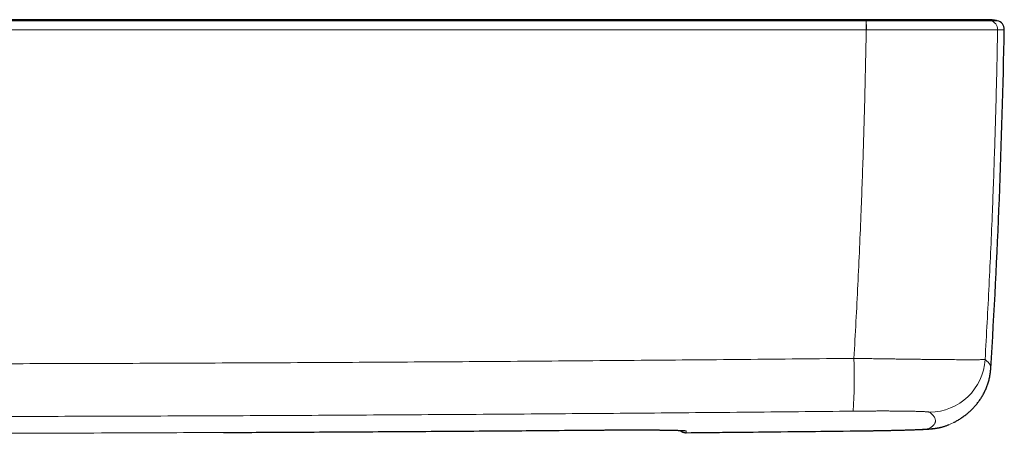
# Model space of a CAD drawing. Header units: millimetres. Extents: x 8 to 976, y 12 to 975.
# Tile 9 of 256: x 424 to 512, y 307 to 344. Entities that reach past the tile are written whole.
import ezdxf

# ---------------------------------------------------------------- set-up
doc = ezdxf.new("R2010")
doc.units = ezdxf.units.MM

msp = doc.modelspace()

# ---------------------------------------------------------------- linework, layer by layer
at = {"color": 252, "linetype": 'Continuous', "lineweight": 0}
for p, q in [((499.59, 342.98), (499.579, 342.98)), ((511.281, 342.98), (511.28, 342.98)), ((475.687, 307.361), (475.687, 307.361)), ((483.537, 307.127), (483.537, 307.127)), ((483.537, 307.127), (483.537, 307.127)), ((498.296, 307.28), (498.298, 307.28))]:
    msp.add_line(p, q, dxfattribs=at)
at = {"color": 7, "linetype": 'Continuous', "lineweight": 30}
for p, q in [((507.378, 308.041), (507.405, 308.055)), ((442.323, 307.146), (443.685, 307.151))]:
    msp.add_line(p, q, dxfattribs=at)
at = {"color": 252, "linetype": 'Continuous', "lineweight": 0}
for centre, radius, start, end in [((486.63, 343.131), 12.951, 359.32971, 2.852), ((487.088, 343.129), 12.503, 359.3175, 2.96609), ((510.48, 342.994), 0.8, 358.93804, 77.52947), ((510.481, 342.994), 0.8, 358.94007, 77.53009), ((447.154, 312.102), 51.357, 356.58608, 1.82919), ((505.172, 313.947), 5.003, 270.7249, 356.50059), ((505.073, 312.469), 4.993, 270.62529, 297.50502), ((483.529, 307.927), 0.8, 228.60437, 270.52866), ((483.529, 307.927), 0.8, 228.58263, 270.52755), ((483.535, 308.084), 0.801, 254.63351, 270.51615)]:
    msp.add_arc(centre, radius, start, end, dxfattribs=at)
at = {"color": 7, "linetype": 'Continuous', "lineweight": 30}
for centre, radius, start, end in [((-188.006, 355.794), 700, 356.482948, 358.951058), ((511.076, 342.994), 0.8, 358.95113, 77.5865)]:
    msp.add_arc(centre, radius, start, end, dxfattribs=at)
for points, knots in [([(499.553, 343.87), (499.055, 343.87), (498.066, 343.87), (496.594, 343.87), (495.146, 343.87), (493.721, 343.87), (492.32, 343.87), (490.943, 343.87), (489.589, 343.87), (488.238, 343.87), (486.89, 343.87), (485.547, 343.87), (484.23, 343.87), (482.939, 343.87), (481.674, 343.87), (480.434, 343.87), (479.22, 343.87), (478.032, 343.87), (476.87, 343.87), (475.734, 343.87), (474.623, 343.87), (473.558, 343.87), (472.538, 343.87), (471.562, 343.87), (470.609, 343.87), (469.679, 343.87), (468.754, 343.87), (467.835, 343.87), (466.924, 343.87), (466.038, 343.87), (465.178, 343.87), (464.345, 343.87), (463.551, 343.87), (462.797, 343.87), (462.082, 343.87), (461.389, 343.87), (460.72, 343.87), (460.108, 343.87), (459.55, 343.87), (459.045, 343.87), (458.555, 343.87), (458.082, 343.87), (457.621, 343.87), (457.134, 343.87), (456.607, 343.87), (456.032, 343.87), (455.434, 343.87), (454.808, 343.87), (454.152, 343.87), (453.466, 343.87), (452.757, 343.87), (452.024, 343.87), (451.268, 343.87), (450.488, 343.87), (449.684, 343.87), (448.843, 343.87), (447.964, 343.87), (447.046, 343.87), (446.102, 343.87), (445.132, 343.87), (444.136, 343.87), (443.114, 343.87), (442.067, 343.87), (440.993, 343.87), (439.893, 343.87), (438.768, 343.87), (437.616, 343.87), (436.462, 343.87), (435.306, 343.87), (434.149, 343.87), (432.969, 343.87), (431.766, 343.87), (430.515, 343.87), (429.214, 343.87), (427.862, 343.87), (426.485, 343.87), (425.081, 343.87), (423.652, 343.87), (422.225, 343.87), (420.802, 343.87), (419.383, 343.87), (417.941, 343.87), (416.476, 343.87), (414.988, 343.87), (413.477, 343.87), (411.943, 343.87), (410.385, 343.87), (408.805, 343.87), (407.211, 343.87), (405.605, 343.87), (403.985, 343.87), (402.344, 343.87), (401.242, 343.87), (400.687, 343.87)], [0, 0, 0, 0, 0.015126, 0.030015, 0.044665, 0.059077, 0.073251, 0.087187, 0.100885, 0.114345, 0.128191, 0.141776, 0.155099, 0.168161, 0.180962, 0.193501, 0.205779, 0.217797, 0.229552, 0.241047, 0.252281, 0.263253, 0.273359, 0.283233, 0.292875, 0.302284, 0.311462, 0.320942, 0.33016, 0.339118, 0.347814, 0.356249, 0.364423, 0.371891, 0.379126, 0.38613, 0.392901, 0.39944, 0.404711, 0.409822, 0.414771, 0.419559, 0.424186, 0.42876, 0.434353, 0.440171, 0.446213, 0.45248, 0.459176, 0.466111, 0.473285, 0.480697, 0.488349, 0.496239, 0.504369, 0.512737, 0.52176, 0.531046, 0.540593, 0.550403, 0.560475, 0.57081, 0.581406, 0.592265, 0.603387, 0.61477, 0.626416, 0.638324, 0.649791, 0.661492, 0.673426, 0.685593, 0.697994, 0.7114, 0.725069, 0.739001, 0.753194, 0.76765, 0.782368, 0.796485, 0.810836, 0.82542, 0.840236, 0.855287, 0.87057, 0.886086, 0.901836, 0.917819, 0.934035, 0.950189, 0.966568, 0.983171, 1, 1, 1, 1]), ([(509.792, 343.87), (509.785, 343.87), (509.771, 343.87), (509.727, 343.87), (509.666, 343.87), (509.587, 343.87), (509.489, 343.87), (509.374, 343.87), (509.24, 343.87), (509.087, 343.87), (508.916, 343.87), (508.729, 343.87), (508.526, 343.87), (508.307, 343.87), (508.068, 343.87), (507.815, 343.87), (507.552, 343.87), (507.279, 343.87), (506.99, 343.87), (506.682, 343.87), (506.36, 343.87), (506.025, 343.87), (505.679, 343.87), (505.318, 343.87), (504.949, 343.87), (504.575, 343.87), (504.199, 343.87), (503.811, 343.87), (503.407, 343.87), (502.994, 343.87), (502.575, 343.87), (502.153, 343.87), (501.721, 343.87), (501.315, 343.87), (500.94, 343.87), (500.599, 343.87), (500.257, 343.87), (499.908, 343.87), (499.673, 343.87), (499.553, 343.87)], [0, 0, 0, 0, 0.028898, 0.057235, 0.085161, 0.112827, 0.140383, 0.167489, 0.19478, 0.222397, 0.250479, 0.278871, 0.306644, 0.33432, 0.362417, 0.391081, 0.418428, 0.445316, 0.472368, 0.500199, 0.52865, 0.55646, 0.584138, 0.612199, 0.640789, 0.668098, 0.694993, 0.722094, 0.750021, 0.778532, 0.806311, 0.833914, 0.861901, 0.890459, 0.912364, 0.933952, 0.955541, 0.977451, 1, 1, 1, 1]), ([(510.179, 343.87), (510.179, 343.87), (510.177, 343.87), (510.172, 343.87), (510.165, 343.87), (510.158, 343.87), (510.15, 343.87), (510.141, 343.87), (510.132, 343.87), (510.122, 343.87), (510.111, 343.87), (510.099, 343.87), (510.087, 343.87), (510.074, 343.87), (510.06, 343.87), (510.045, 343.87), (510.029, 343.87), (510.012, 343.87), (509.995, 343.87), (509.976, 343.87), (509.956, 343.87), (509.935, 343.87), (509.913, 343.87), (509.888, 343.87), (509.861, 343.87), (509.832, 343.87), (509.802, 343.87), (509.781, 343.87), (509.77, 343.87)], [0, 0, 0, 0, 0.000158, 0.02182, 0.04492, 0.069007, 0.094481, 0.121341, 0.149588, 0.179841, 0.211538, 0.244678, 0.279263, 0.315292, 0.352764, 0.391681, 0.432042, 0.473847, 0.517096, 0.56179, 0.607927, 0.655509, 0.704535, 0.760133, 0.817478, 0.87657, 0.937411, 1, 1, 1, 1]), ([(510.372, 343.869), (510.372, 343.869), (510.372, 343.869), (510.371, 343.869), (510.369, 343.869), (510.367, 343.869), (510.364, 343.869), (510.36, 343.869), (510.355, 343.869), (510.351, 343.87), (510.345, 343.87), (510.339, 343.87), (510.333, 343.87), (510.326, 343.87), (510.32, 343.87), (510.312, 343.87), (510.305, 343.87), (510.298, 343.87), (510.29, 343.87), (510.282, 343.87), (510.274, 343.87), (510.267, 343.87), (510.259, 343.87), (510.251, 343.87), (510.243, 343.87), (510.234, 343.87), (510.226, 343.87), (510.218, 343.87), (510.211, 343.87), (510.204, 343.87), (510.198, 343.87), (510.191, 343.87), (510.185, 343.87), (510.178, 343.87), (510.171, 343.87), (510.163, 343.87), (510.154, 343.87), (510.145, 343.87), (510.135, 343.87), (510.125, 343.87), (510.113, 343.87), (510.101, 343.87), (510.089, 343.87), (510.075, 343.87), (510.06, 343.87), (510.045, 343.87), (510.029, 343.87), (510.011, 343.87), (509.993, 343.87), (509.974, 343.87), (509.953, 343.87), (509.931, 343.87), (509.907, 343.87), (509.88, 343.87), (509.852, 343.87), (509.822, 343.87), (509.802, 343.87), (509.791, 343.87)], [0, 0, 0, 0, 0.017781, 0.045219, 0.072022, 0.098189, 0.12327, 0.147738, 0.171594, 0.194836, 0.21792, 0.240366, 0.262174, 0.283344, 0.303875, 0.323768, 0.343023, 0.361639, 0.379617, 0.396957, 0.413658, 0.429722, 0.445146, 0.459932, 0.47546, 0.490215, 0.504198, 0.517408, 0.529846, 0.54046, 0.550439, 0.559797, 0.569334, 0.579505, 0.59011, 0.601325, 0.613151, 0.625587, 0.638906, 0.652862, 0.667452, 0.682679, 0.698542, 0.71504, 0.732174, 0.749944, 0.768349, 0.787391, 0.807068, 0.827381, 0.84833, 0.869915, 0.894393, 0.91964, 0.945657, 0.972444, 1, 1, 1, 1]), ([(510.372, 343.869), (510.372, 343.869), (510.371, 343.869), (510.369, 343.869), (510.366, 343.869), (510.362, 343.87), (510.358, 343.87), (510.353, 343.87), (510.347, 343.87), (510.341, 343.87), (510.335, 343.87), (510.328, 343.87), (510.321, 343.87), (510.313, 343.87), (510.306, 343.87), (510.298, 343.87), (510.29, 343.87), (510.282, 343.87), (510.274, 343.87), (510.269, 343.87), (510.267, 343.87)], [0, 0, 0, 0, 0.037986, 0.10849, 0.177323, 0.243299, 0.307662, 0.370413, 0.431552, 0.492276, 0.55132, 0.608686, 0.664372, 0.71838, 0.770708, 0.821358, 0.870328, 0.917619, 0.963231, 1, 1, 1, 1]), ([(511.248, 343.775), (511.194, 343.787), (511.089, 343.809), (510.941, 343.832), (510.815, 343.847), (510.714, 343.856), (510.651, 343.861), (510.618, 343.863), (510.609, 343.863), (510.597, 343.864), (510.583, 343.865), (510.56, 343.866), (510.532, 343.867), (510.497, 343.868), (510.459, 343.869), (510.416, 343.869), (510.388, 343.869), (510.373, 343.869)], [0, 0, 0, 0, 0.129047, 0.246497, 0.343742, 0.420803, 0.478008, 0.489422, 0.495767, 0.503313, 0.522665, 0.548317, 0.603212, 0.675641, 0.765842, 0.873938, 1, 1, 1, 1]), ([(507.405, 308.055), (507.432, 308.07), (507.504, 308.107), (507.621, 308.173), (507.759, 308.253), (507.898, 308.339), (508.037, 308.429), (508.173, 308.522), (508.306, 308.617), (508.435, 308.715), (508.561, 308.815), (508.684, 308.918), (508.804, 309.024), (508.922, 309.134), (509.037, 309.246), (509.149, 309.363), (509.259, 309.483), (509.365, 309.606), (509.47, 309.733), (509.571, 309.865), (509.669, 310), (509.764, 310.139), (509.856, 310.282), (509.944, 310.43), (510.028, 310.581), (510.109, 310.737), (510.185, 310.896), (510.257, 311.06), (510.324, 311.227), (510.386, 311.397), (510.443, 311.571), (510.494, 311.748), (510.54, 311.928), (510.579, 312.11), (510.613, 312.294), (510.641, 312.479), (510.661, 312.665), (510.673, 312.79), (510.675, 312.852), (510.675, 312.852)], [0, 0, 0, 0, 0.024534, 0.065198, 0.103972, 0.145067, 0.184369, 0.221807, 0.257638, 0.292027, 0.325116, 0.35703, 0.387882, 0.417769, 0.446782, 0.475003, 0.502506, 0.529357, 0.555622, 0.581356, 0.606614, 0.631446, 0.655898, 0.680014, 0.703833, 0.727395, 0.750732, 0.773878, 0.796862, 0.819711, 0.842448, 0.865095, 0.88767, 0.910191, 0.93267, 0.955119, 0.97755, 0.999971, 1, 1, 1, 1]), ([(498.298, 307.28), (498.33, 307.28), (498.433, 307.281), (498.608, 307.283), (498.822, 307.286), (499.036, 307.289), (499.25, 307.292), (499.462, 307.295), (499.672, 307.298), (499.88, 307.301), (500.087, 307.304), (500.292, 307.307), (500.496, 307.311), (500.699, 307.314), (500.9, 307.318), (501.099, 307.322), (501.294, 307.326), (501.486, 307.329), (501.674, 307.333), (501.86, 307.337), (502.042, 307.342), (502.222, 307.346), (502.4, 307.35), (502.573, 307.354), (502.744, 307.359), (502.91, 307.363), (503.072, 307.368), (503.23, 307.372), (503.383, 307.377), (503.533, 307.381), (503.679, 307.386), (503.821, 307.391), (503.959, 307.396), (504.093, 307.401), (504.223, 307.406), (504.349, 307.411), (504.472, 307.416), (504.592, 307.422), (504.711, 307.428), (504.829, 307.434), (504.95, 307.441), (505.08, 307.449), (505.201, 307.458), (505.309, 307.467), (505.394, 307.475), (505.468, 307.482), (505.535, 307.489), (505.599, 307.497), (505.662, 307.505), (505.724, 307.514), (505.787, 307.523), (505.852, 307.534), (505.919, 307.545), (505.989, 307.558), (506.063, 307.573), (506.141, 307.59), (506.225, 307.609), (506.315, 307.632), (506.411, 307.658), (506.515, 307.688), (506.627, 307.724), (506.746, 307.765), (506.856, 307.805), (506.925, 307.833), (506.952, 307.844)], [0, 0, 0, 0, 0.008144, 0.026623, 0.045135, 0.063661, 0.08218, 0.100669, 0.11911, 0.137504, 0.155844, 0.174239, 0.192738, 0.211308, 0.229915, 0.248523, 0.26709, 0.285583, 0.303989, 0.322378, 0.340874, 0.359464, 0.37813, 0.396849, 0.415604, 0.434374, 0.453143, 0.471888, 0.490511, 0.509482, 0.528501, 0.547595, 0.566794, 0.586137, 0.605667, 0.625438, 0.64546, 0.665795, 0.686956, 0.708835, 0.731904, 0.75712, 0.787137, 0.806688, 0.822941, 0.835958, 0.847328, 0.857481, 0.86675, 0.875381, 0.883569, 0.891476, 0.899243, 0.906987, 0.914795, 0.922787, 0.931076, 0.939773, 0.948982, 0.958793, 0.969274, 0.980458, 0.992328, 1, 1, 1, 1]), ([(443.692, 307.152), (445.769, 307.162), (450.377, 307.184), (457.517, 307.227), (465.11, 307.278), (471.167, 307.323), (474.692, 307.353), (475.687, 307.362)], [0, 0, 0, 0, 0.194773, 0.432104, 0.669434, 0.906764, 1, 1, 1, 1]), ([(475.687, 307.361), (475.721, 307.361), (475.831, 307.362), (476.011, 307.364), (476.231, 307.365), (476.45, 307.367), (476.673, 307.368), (476.894, 307.369), (477.114, 307.371), (477.334, 307.372), (477.551, 307.372), (477.768, 307.373), (477.982, 307.374), (478.194, 307.374), (478.405, 307.375), (478.613, 307.375), (478.819, 307.375), (479.023, 307.375), (479.224, 307.375), (479.422, 307.375), (479.618, 307.374), (479.81, 307.374), (479.998, 307.373), (480.183, 307.373), (480.364, 307.372), (480.541, 307.371), (480.713, 307.37), (480.882, 307.368), (481.047, 307.367), (481.207, 307.365), (481.362, 307.364), (481.513, 307.362), (481.659, 307.36), (481.8, 307.358), (481.936, 307.356), (482.068, 307.354), (482.194, 307.352), (482.314, 307.349), (482.429, 307.347), (482.537, 307.344), (482.638, 307.342), (482.734, 307.339), (482.824, 307.336), (482.908, 307.333), (482.986, 307.33), (483.058, 307.327), (483.123, 307.324), (483.18, 307.321), (483.231, 307.318), (483.274, 307.315), (483.308, 307.313), (483.334, 307.311), (483.351, 307.309), (483.361, 307.308), (483.365, 307.307), (483.365, 307.307), (483.364, 307.307)], [0, 0, 0, 0, 0.009083, 0.028965, 0.047697, 0.067451, 0.087169, 0.106877, 0.126595, 0.14632, 0.166032, 0.185731, 0.205416, 0.225095, 0.244775, 0.264463, 0.284165, 0.303889, 0.32364, 0.343429, 0.363174, 0.382882, 0.402674, 0.422457, 0.442122, 0.461682, 0.48137, 0.501032, 0.520691, 0.540368, 0.560083, 0.579643, 0.599267, 0.618958, 0.638687, 0.658423, 0.678128, 0.697767, 0.71731, 0.736722, 0.755977, 0.775169, 0.794431, 0.813733, 0.833015, 0.852211, 0.87125, 0.890046, 0.908491, 0.926453, 0.943761, 0.96021, 0.973975, 0.986545, 0.99782, 1, 1, 1, 1]), ([(482.997, 307.33), (483.005, 307.322), (483.03, 307.3), (483.075, 307.266), (483.132, 307.231), (483.192, 307.2), (483.255, 307.174), (483.321, 307.153), (483.392, 307.137), (483.465, 307.127), (483.513, 307.127), (483.537, 307.126)], [0, 0, 0, 0, 0.057021, 0.170455, 0.284301, 0.398493, 0.512913, 0.62754, 0.754397, 0.879316, 1, 1, 1, 1]), ([(483.537, 307.126), (485.121, 307.142), (488.348, 307.173), (493.217, 307.224), (496.553, 307.26), (498.246, 307.279), (498.298, 307.28)], [0, 0, 0, 0, 0.321988, 0.655771, 0.989506, 1, 1, 1, 1])]:
    msp.add_open_spline(points, degree=3, knots=knots, dxfattribs=at)
at = {"color": 252, "linetype": 'Continuous', "lineweight": 0}
for points, knots in [([(499.574, 343.776), (499.572, 343.796), (499.566, 343.838), (499.559, 343.868), (499.554, 343.868), (499.552, 343.867)], [0, 0, 0, 0, 0.347786, 0.697509, 1, 1, 1, 1]), ([(510.653, 343.776), (510.546, 343.796), (510.331, 343.838), (510.042, 343.867), (509.862, 343.866), (509.791, 343.866)], [0, 0, 0, 0, 0.377648, 0.757402, 1, 1, 1, 1]), ([(400.687, 343.776), (403.595, 343.776), (409.411, 343.776), (418.072, 343.776), (426.669, 343.776), (435.202, 343.776), (443.024, 343.776), (450.134, 343.776), (456.534, 343.776), (462.933, 343.776), (469.332, 343.776), (476.247, 343.776), (483.676, 343.776), (491.62, 343.776), (496.916, 343.776), (499.564, 343.776)], [0, 0, 0, 0, 0.088223, 0.176447, 0.262741, 0.349035, 0.43533, 0.50005, 0.564771, 0.629492, 0.694213, 0.758933, 0.839289, 0.919644, 1, 1, 1, 1]), ([(499.579, 342.98), (496.931, 342.98), (491.634, 342.98), (483.689, 342.98), (476.258, 342.98), (469.343, 342.98), (462.943, 342.98), (456.542, 342.98), (450.142, 342.98), (443.03, 342.98), (435.207, 342.98), (426.673, 342.98), (418.074, 342.98), (409.412, 342.98), (403.596, 342.98), (400.687, 342.98)], [0, 0, 0, 0, 0.080356, 0.160711, 0.241067, 0.305787, 0.370508, 0.435229, 0.49995, 0.56467, 0.650965, 0.737259, 0.823553, 0.911777, 1, 1, 1, 1]), ([(498.485, 313.741), (498.547, 314.833), (498.669, 317.017), (498.835, 320.295), (498.986, 323.575), (499.115, 326.658), (499.223, 329.542), (499.315, 332.228), (499.396, 334.915), (499.467, 337.602), (499.53, 340.291), (499.563, 342.083), (499.579, 342.98)], [0, 0, 0, 0, 0.112232, 0.224466, 0.336717, 0.448968, 0.540796, 0.632623, 0.72445, 0.8163, 0.908151, 1, 1, 1, 1]), ([(499.564, 343.776), (499.568, 343.776), (499.571, 343.776), (499.574, 343.776), (499.574, 343.776)], [0, 0, 0, 0, 0.993954, 1, 1, 1, 1]), ([(499.574, 343.776), (499.574, 343.776), (499.762, 343.776), (500.137, 343.776), (500.699, 343.776), (501.257, 343.776), (501.81, 343.776), (502.327, 343.776), (502.808, 343.776), (503.253, 343.776), (503.693, 343.776), (504.128, 343.776), (504.559, 343.777), (504.985, 343.777), (505.4, 343.776), (505.804, 343.777), (506.195, 343.777), (506.572, 343.777), (506.937, 343.777), (507.302, 343.777), (507.665, 343.777), (508.022, 343.777), (508.36, 343.777), (508.678, 343.777), (508.974, 343.777), (509.236, 343.777), (509.466, 343.776), (509.669, 343.776), (509.853, 343.776), (510.021, 343.776), (510.171, 343.776), (510.303, 343.776), (510.414, 343.776), (510.506, 343.776), (510.578, 343.776), (510.625, 343.776), (510.653, 343.776), (510.653, 343.776), (510.653, 343.776)], [0, 0, 0, 0, 0.000003, 0.032791, 0.065638, 0.098506, 0.131354, 0.164142, 0.191621, 0.219125, 0.246629, 0.274109, 0.302385, 0.330687, 0.358989, 0.387266, 0.415388, 0.443536, 0.471684, 0.499806, 0.531357, 0.56298, 0.59464, 0.626299, 0.657922, 0.689473, 0.716981, 0.744513, 0.772045, 0.799554, 0.82786, 0.856193, 0.884525, 0.912831, 0.941881, 0.970946, 0.999997, 1, 1, 1, 1]), ([(511.28, 342.98), (511.272, 342.979), (511.255, 342.979), (511.2, 342.979), (511.126, 342.979), (511.031, 342.978), (510.917, 342.978), (510.784, 342.978), (510.629, 342.977), (510.453, 342.977), (510.254, 342.976), (510.035, 342.976), (509.788, 342.976), (509.509, 342.976), (509.197, 342.976), (508.861, 342.975), (508.505, 342.975), (508.127, 342.975), (507.745, 342.975), (507.36, 342.975), (506.975, 342.975), (506.576, 342.975), (506.168, 342.975), (505.75, 342.976), (505.325, 342.976), (504.889, 342.976), (504.439, 342.976), (503.976, 342.976), (503.5, 342.977), (503.016, 342.977), (502.531, 342.977), (502.045, 342.978), (501.56, 342.978), (501.071, 342.978), (500.579, 342.979), (500.085, 342.979), (499.755, 342.979), (499.59, 342.98)], [0, 0, 0, 0, 0.029054, 0.058122, 0.087176, 0.114682, 0.142212, 0.169742, 0.197249, 0.225553, 0.253884, 0.282214, 0.310519, 0.342071, 0.373694, 0.405354, 0.437014, 0.468637, 0.500189, 0.528311, 0.556458, 0.584606, 0.612728, 0.640208, 0.667712, 0.695216, 0.722695, 0.750972, 0.779274, 0.807576, 0.835852, 0.863172, 0.890537, 0.917926, 0.945315, 0.972681, 1, 1, 1, 1]), ([(511.281, 342.98), (511.264, 342.084), (511.23, 340.291), (511.167, 337.604), (511.094, 334.916), (511.012, 332.229), (510.919, 329.543), (510.809, 326.65), (510.678, 323.551), (510.523, 320.246), (510.353, 316.943), (510.228, 314.742), (510.165, 313.641)], [0, 0, 0, 0, 0.0915132, 0.1830278, 0.2745414, 0.3660787, 0.457616, 0.5491526, 0.6618543, 0.7745574, 0.8872788, 1, 1, 1, 1]), ([(510.653, 343.776), (510.653, 343.776), (510.653, 343.776), (510.653, 343.776), (510.653, 343.776)], [0, 0, 0, 0, 0.005944, 1, 1, 1, 1]), ([(510.653, 343.776), (510.685, 343.776), (510.764, 343.776), (510.875, 343.776), (510.984, 343.776), (511.073, 343.776), (511.145, 343.776), (511.198, 343.776), (511.23, 343.776), (511.246, 343.776), (511.248, 343.776), (511.248, 343.776)], [0, 0, 0, 0, 0.081348, 0.205002, 0.328657, 0.452311, 0.575985, 0.69966, 0.823335, 0.916073, 1, 1, 1, 1]), ([(511.876, 342.98), (511.875, 342.98), (511.874, 342.98), (511.857, 342.98), (511.821, 342.98), (511.759, 342.98), (511.674, 342.98), (511.566, 342.98), (511.438, 342.98), (511.333, 342.98), (511.281, 342.98)], [0, 0, 0, 0, 0.083929, 0.176668, 0.313876, 0.451085, 0.588293, 0.725528, 0.862764, 1, 1, 1, 1]), ([(302.889, 313.741), (306.147, 313.708), (312.663, 313.643), (322.437, 313.558), (332.213, 313.482), (341.988, 313.417), (351.764, 313.361), (361.54, 313.316), (371.317, 313.281), (381.094, 313.256), (390.871, 313.24), (400.647, 313.235), (410.424, 313.24), (420.201, 313.255), (429.978, 313.28), (439.755, 313.316), (449.536, 313.361), (459.323, 313.416), (469.114, 313.482), (478.905, 313.558), (488.696, 313.643), (495.222, 313.708), (498.485, 313.741)], [0, 0, 0, 0, 0.04998, 0.099959, 0.149939, 0.199919, 0.249899, 0.299878, 0.349858, 0.399838, 0.449818, 0.499798, 0.549777, 0.599757, 0.649737, 0.699717, 0.749696, 0.799757, 0.849818, 0.899879, 0.949939, 1, 1, 1, 1]), ([(498.485, 313.741), (498.65, 313.738), (498.981, 313.732), (499.475, 313.724), (499.967, 313.716), (500.455, 313.708), (500.94, 313.701), (501.42, 313.694), (501.895, 313.687), (502.368, 313.68), (502.837, 313.673), (503.303, 313.667), (503.76, 313.661), (504.203, 313.656), (504.631, 313.651), (505.045, 313.646), (505.446, 313.642), (505.839, 313.638), (506.222, 313.634), (506.595, 313.631), (506.951, 313.628), (507.289, 313.625), (507.608, 313.623), (507.908, 313.621), (508.192, 313.62), (508.46, 313.619), (508.713, 313.619), (508.949, 313.619), (509.165, 313.619), (509.359, 313.62), (509.531, 313.621), (509.682, 313.623), (509.814, 313.625), (509.926, 313.627), (510.018, 313.63), (510.09, 313.633), (510.141, 313.637), (510.157, 313.64), (510.165, 313.641)], [0, 0, 0, 0, 0.02734, 0.054704, 0.082067, 0.109408, 0.136746, 0.164108, 0.19147, 0.218809, 0.246933, 0.275084, 0.303234, 0.331358, 0.358763, 0.386191, 0.41362, 0.441025, 0.469223, 0.497447, 0.52567, 0.553868, 0.581357, 0.60887, 0.636383, 0.663872, 0.69216, 0.720475, 0.748789, 0.777078, 0.804534, 0.832013, 0.859493, 0.886949, 0.915199, 0.943475, 0.97175, 1, 1, 1, 1]), ([(510.165, 313.641), (510.211, 313.604), (510.302, 313.528), (510.414, 313.418), (510.508, 313.31), (510.58, 313.203), (510.634, 313.099), (510.666, 312.997), (510.679, 312.914), (510.674, 312.867), (510.673, 312.852)], [0, 0, 0, 0, 0.134278, 0.268557, 0.402837, 0.537117, 0.671394, 0.805672, 0.939951, 1, 1, 1, 1]), ([(498.42, 309.043), (495.165, 309.011), (488.653, 308.946), (478.885, 308.862), (469.116, 308.786), (459.347, 308.721), (449.577, 308.666), (439.808, 308.621), (430.038, 308.586), (420.267, 308.561), (410.497, 308.546), (400.727, 308.541), (390.956, 308.546), (381.186, 308.561), (371.415, 308.586), (361.645, 308.621), (351.87, 308.666), (342.09, 308.721), (332.305, 308.786), (322.521, 308.861), (312.737, 308.946), (306.215, 309.011), (302.954, 309.043)], [0, 0, 0, 0, 0.0499796, 0.0999595, 0.1499395, 0.1999193, 0.2498989, 0.2998786, 0.3498584, 0.3998384, 0.4498183, 0.4997979, 0.5497775, 0.5997574, 0.6497373, 0.6997172, 0.7496968, 0.7997573, 0.849818, 0.8998788, 0.9499395, 1, 1, 1, 1]), ([(505.235, 308.944), (505.229, 308.948), (505.216, 308.954), (505.169, 308.964), (505.101, 308.973), (505.012, 308.982), (504.902, 308.99), (504.771, 308.998), (504.619, 309.006), (504.446, 309.013), (504.253, 309.02), (504.042, 309.026), (503.812, 309.032), (503.566, 309.037), (503.302, 309.041), (503.023, 309.045), (502.728, 309.049), (502.419, 309.052), (502.097, 309.054), (501.764, 309.056), (501.42, 309.057), (501.066, 309.057), (500.702, 309.057), (500.331, 309.056), (499.954, 309.055), (499.573, 309.053), (499.191, 309.05), (498.806, 309.047), (498.549, 309.045), (498.42, 309.043)], [0, 0, 0, 0, 0.0370886, 0.0742944, 0.1115587, 0.1488232, 0.1860277, 0.2231153, 0.2602108, 0.2974241, 0.3346969, 0.3719693, 0.4091813, 0.4462762, 0.4832393, 0.5203196, 0.557459, 0.5945982, 0.6316781, 0.668641, 0.7055263, 0.742527, 0.7795876, 0.8166477, 0.8536488, 0.8905344, 0.9270133, 0.9635208, 1, 1, 1, 1]), ([(505.127, 307.477), (505.178, 307.505), (505.278, 307.56), (505.404, 307.646), (505.511, 307.734), (505.598, 307.824), (505.665, 307.916), (505.713, 308.01), (505.74, 308.105), (505.747, 308.203), (505.734, 308.303), (505.702, 308.405), (505.649, 308.509), (505.576, 308.614), (505.483, 308.722), (505.372, 308.832), (505.281, 308.907), (505.235, 308.944)], [0, 0, 0, 0, 0.066621, 0.133243, 0.199866, 0.266488, 0.333109, 0.399731, 0.466353, 0.532975, 0.599597, 0.666219, 0.732974, 0.799731, 0.866488, 0.933244, 1, 1, 1, 1]), ([(421.953, 307.074), (425.575, 307.083), (432.365, 307.101), (439.155, 307.131), (442.323, 307.146)], [0, 0, 0, 0, 0.533423, 1, 1, 1, 1]), ([(443.685, 307.151), (447.952, 307.173), (456.486, 307.218), (467.153, 307.292), (473.553, 307.344), (475.687, 307.361)], [0, 0, 0, 0, 0.4, 0.8, 1, 1, 1, 1]), ([(475.687, 307.361), (475.832, 307.362), (476.123, 307.365), (476.558, 307.368), (476.99, 307.37), (477.419, 307.372), (477.845, 307.374), (478.266, 307.375), (478.68, 307.375), (479.084, 307.375), (479.477, 307.375), (479.857, 307.374), (480.224, 307.373), (480.577, 307.371), (480.916, 307.368), (481.238, 307.365), (481.542, 307.362), (481.827, 307.358), (482.093, 307.354), (482.338, 307.349), (482.563, 307.344), (482.766, 307.339), (482.947, 307.333), (483.105, 307.327), (483.239, 307.32), (483.349, 307.313), (483.435, 307.306), (483.496, 307.298), (483.535, 307.291), (483.54, 307.285), (483.542, 307.283)], [0, 0, 0, 0, 0.035307, 0.070669, 0.10603, 0.141336, 0.17701, 0.212797, 0.24864, 0.284485, 0.320272, 0.355946, 0.391638, 0.427443, 0.463305, 0.499167, 0.534972, 0.570664, 0.606337, 0.642123, 0.677966, 0.713809, 0.749595, 0.785269, 0.820963, 0.85677, 0.892634, 0.928498, 0.964306, 1, 1, 1, 1]), ([(483.542, 307.283), (483.541, 307.263), (483.54, 307.224), (483.538, 307.173), (483.537, 307.14), (483.537, 307.127)], [0, 0, 0, 0, 0.367479, 0.734957, 1, 1, 1, 1]), ([(483.537, 307.127), (485.997, 307.151), (490.917, 307.199), (495.836, 307.253), (498.296, 307.28)], [0, 0, 0, 0, 0.499999, 1, 1, 1, 1]), ([(498.296, 307.28), (498.427, 307.282), (498.689, 307.285), (499.082, 307.29), (499.471, 307.295), (499.857, 307.301), (500.236, 307.307), (500.609, 307.314), (500.973, 307.32), (501.329, 307.327), (501.676, 307.334), (502.011, 307.342), (502.334, 307.35), (502.642, 307.357), (502.936, 307.365), (503.215, 307.373), (503.478, 307.381), (503.724, 307.39), (503.953, 307.398), (504.162, 307.406), (504.352, 307.415), (504.523, 307.423), (504.673, 307.431), (504.804, 307.439), (504.913, 307.447), (504.999, 307.455), (505.063, 307.463), (505.108, 307.47), (505.121, 307.475), (505.127, 307.477)], [0, 0, 0, 0, 0.037178, 0.074473, 0.111828, 0.149182, 0.186477, 0.223654, 0.260836, 0.298136, 0.335496, 0.372856, 0.410155, 0.447337, 0.484431, 0.521642, 0.558914, 0.596185, 0.633396, 0.67049, 0.707505, 0.744638, 0.78183, 0.819023, 0.856155, 0.893171, 0.928772, 0.964399, 1, 1, 1, 1])]:
    msp.add_open_spline(points, degree=3, knots=knots, dxfattribs=at)

doc.saveas('drawing.dxf')
